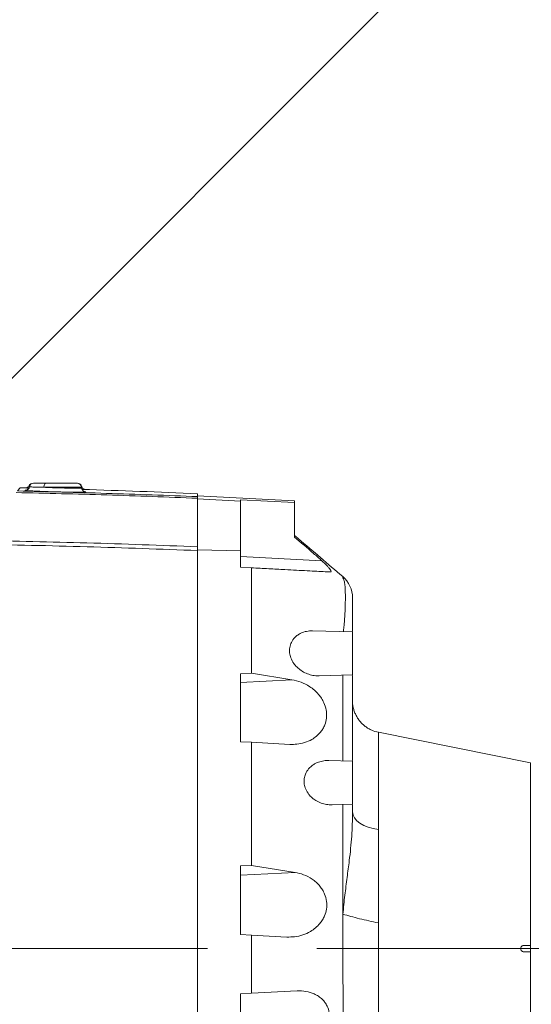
# Model space of a CAD drawing. Header units: millimetres. Extents: x 0 to 16820, y 0 to 11880.
# Tile 55 of 100: x 8311 to 8549, y 6304 to 6761. Entities that reach past the tile are written whole.
import ezdxf

# ---------------------------------------------------------------- set-up
doc = ezdxf.new("R2010")
doc.units = ezdxf.units.MM
doc.header["$LTSCALE"] = 20
doc.linetypes.add('CENTERX2', pattern=[20.32, 12.7, -2.54, 2.54, -2.54])
doc.styles.add('SLDTEXTSTYLE0', font='TXT', dxfattribs={"width": 0.605})
doc.dimstyles.new('SLDDIMSTYLE0', dxfattribs={"dimtxt": 140, "dimasz": 100, "dimexe": 0, "dimexo": 0.0625, "dimgap": 35, "dimtad": 1, "dimtoh": 1, "dimdec": 1, "dimrnd": 1e-09, "dimzin": 12, "dimdsep": 46, "dimtxsty": 'SLDTEXTSTYLE0', "dimsah": 1, "dimcen": 0, "dimadec": 0, "dimazin": 0, "dimtfac": 1, "dimtofl": 0, "dimtmove": 0, "dimatfit": 3, "dimfxl": 1, "dimfrac": 2, "dimtolj": 1, "dimtzin": 12, "dimarcsym": 0})
doc.dimstyles.new('SLDDIMSTYLE1', dxfattribs={"dimtxt": 140, "dimasz": 100, "dimexe": 0, "dimexo": 0.0625, "dimgap": 35, "dimtad": 1, "dimtoh": 1, "dimdec": 4, "dimlfac": 20, "dimzin": 12, "dimdsep": 46, "dimtxsty": 'SLDTEXTSTYLE0', "dimsah": 1, "dimcen": 0.09, "dimadec": 1, "dimazin": 0, "dimtfac": 1, "dimtofl": 0, "dimtmove": 0, "dimatfit": 3, "dimfxl": 1, "dimfrac": 2, "dimtolj": 1, "dimtzin": 12, "dimarcsym": 0})

# ---------------------------------------------------------------- blocks, each defined once
blk = doc.blocks.new('*D7')
at = {"color": 7, "linetype": 'Continuous', "lineweight": 0}
for q in [(9053.1, 7340.4), (8042.93, 6330.23)]:
    blk.add_line((8523.77, 6811.07), q, dxfattribs=at)
blk.add_solid([(8523.77, 6811.07), (8605.08, 6871.17), (8583.87, 6892.38)], dxfattribs=at)
at = {"color": 7, "linetype": 'Continuous', "lineweight": 0, "char_height": 140, "attachment_point": 1, "rotation": 45, "style": 'SLDTEXTSTYLE0'}
for s, insert in [('680', (8676.6, 7218.49)), ('R', (8578.45, 7120.34))]:
    blk.add_mtext(s, dxfattribs=dict(at, insert=insert))
blk = doc.blocks.new('*D8')
at = {"color": 7, "linetype": 'Continuous', "lineweight": 0}
blk.add_line((8986.14, 8701.53), (8042.93, 6330.23), dxfattribs=at)
blk.add_solid([(8986.14, 8701.53), (8935.25, 8614.16), (8963.12, 8603.07)], dxfattribs=at)
at = {"color": 7, "linetype": 'Continuous', "lineweight": 0, "char_height": 140, "attachment_point": 1, "rotation": 68.3093, "style": 'SLDTEXTSTYLE0'}
for s, insert in [('2552', (8554.85, 8105.09)), ('R', (8503.54, 7976.11))]:
    blk.add_mtext(s, dxfattribs=dict(at, insert=insert))
blk = doc.blocks.new('*D9')
at = {"color": 7, "linetype": 'Continuous', "lineweight": 0}
for p, q in [((6701.68, 6330.23), (5210.96, 6330.23)), ((9384.18, 6330.23), (10874.9, 6330.23))]:
    blk.add_line(p, q, dxfattribs=at)
blk.add_arc((8042.93, 6330.23), 2801.97, 180, 0, dxfattribs=at)
for points in [[(5240.96, 6330.23), (5227.75, 6229.98), (5257.74, 6230.52)], [(10844.9, 6330.23), (10828.12, 6230.52), (10858.12, 6229.98)]]:
    blk.add_solid(points, dxfattribs=at)
at = {"color": 7, "linetype": 'Continuous', "lineweight": 0, "char_height": 140, "attachment_point": 1, "style": 'SLDTEXTSTYLE0'}
for s, insert in [('180°', (7876.07, 3708.73)), ('-', (7812.16, 3708.73))]:
    blk.add_mtext(s, dxfattribs=dict(at, insert=insert))
blk = doc.blocks.new('*D10')
at = {"color": 7, "linetype": 'Continuous', "lineweight": 0}
for p, q in [((6701.68, 6330.23), (5210.96, 6330.23)), ((9384.18, 6330.23), (10874.9, 6330.23))]:
    blk.add_line(p, q, dxfattribs=at)
blk.add_arc((8042.93, 6330.23), 2801.97, 0, 180, dxfattribs=at)
for points in [[(5240.96, 6330.23), (5257.74, 6429.95), (5227.75, 6430.49)], [(10844.9, 6330.23), (10858.12, 6430.49), (10828.12, 6429.95)]]:
    blk.add_solid(points, dxfattribs=at)
at = {"color": 7, "linetype": 'Continuous', "lineweight": 0, "char_height": 140, "attachment_point": 1, "style": 'SLDTEXTSTYLE0'}
for s, insert in [('180°', (7900.23, 9312.67)), ('+', (7787.99, 9312.67))]:
    blk.add_mtext(s, dxfattribs=dict(at, insert=insert))

msp = doc.modelspace()

# ---------------------------------------------------------------- linework, layer by layer
at = {"color": 7, "linetype": 'Continuous', "lineweight": 0}
for p, q in [((8323.4070954, 6546.2342175), (8338.0354993, 6546.2342175)), ((8310.2744719, 6542.6329797), (8311.4525415, 6544.14084)), ((8314.0136097, 6544.0801259), (8311.4525415, 6544.14084)), ((8314.0253327, 6544.0582329), (8314.1231071, 6544.057969)), ((8340.0464929, 6544.0768184), (8340.0327584, 6544.3388894)), ((8393.9334284, 6541.3603417), (8393.9334284, 6540.0195769)), ((8438.9334284, 6538.0019916), (8393.9334284, 6540.3603417)), ((8393.9334284, 6516.7528267), (8393.9334284, 6539.2787011)), ((8413.9334284, 6537.9612472), (8393.9334284, 6538.999136)), ((8438.9334284, 6537.2265036), (8413.9334284, 6538.5109195)), ((8413.9334284, 6537.9612472), (8413.9334284, 6538.5109195)), ((8413.9334284, 6514.7958264), (8413.9334284, 6537.9612472)), ((8438.9334284, 6538.0019916), (8438.9334284, 6537.2265036)), ((8438.9334284, 6537.2265036), (8438.9334284, 6521.2213981)), ((8393.9334284, 6515.3323003), (8413.9334284, 6514.7958264)), ((8393.9334284, 6514.9692672), (8393.9334284, 6330.2342175)), ((8413.9334284, 6507.2342175), (8413.9334284, 6514.7958264)), ((8413.9334284, 6507.2342175), (8418.9334271, 6506.9721787)), ((8465.9334284, 6477.2342175), (8447.3715497, 6477.7202774)), ((8465.9334284, 6477.2342175), (8465.9334284, 6457.2342175)), ((8418.9334647, 6458.032239), (8413.9334284, 6457.8332577)), ((8413.9334284, 6457.8332577), (8413.9334284, 6426.2342175)), ((8418.9334647, 6458.032239), (8437.7574675, 6455.029835)), ((8450.4366651, 6456.8284205), (8465.9334284, 6457.2342175)), ((8548.5334284, 6416.4351104), (8477.9234284, 6430.620155)), ((8413.9334284, 6426.2342175), (8418.9333996, 6425.9721801)), ((8436.8431619, 6425.0335693), (8418.9333996, 6425.9721801)), ((8465.9334284, 6417.2342175), (8454.8664825, 6417.5240157)), ((8465.9334284, 6417.2342175), (8465.9334284, 6397.2342175)), ((8548.5334284, 6416.4351104), (8548.5334284, 6331.7342175)), ((8456.3960124, 6396.9844715), (8465.9334284, 6397.2342175)), ((8465.9334284, 6396.9875524), (8465.9334284, 6393.6416397)), ((8418.933407, 6368.848813), (8413.9334284, 6368.6457638)), ((8413.9334284, 6368.6457638), (8413.9334284, 6336.7342175)), ((8418.933407, 6368.848813), (8439.1958606, 6365.6029788)), ((8413.9334284, 6336.7342175), (8418.9334439, 6336.4721778)), ((8418.9334439, 6336.4721778), (8418.9333816, 6309.496254)), ((8435.4277373, 6335.6077485), (8418.9334439, 6336.4721778)), ((8393.9334284, 6330.2342175), (8393.9334284, 6269.8506301)), ((8548.5334284, 6331.7342175), (8545.5334284, 6331.7342175)), ((8548.5334284, 6331.7342175), (8548.5334284, 6328.7342175)), ((8545.5334284, 6328.7342175), (8548.5334284, 6328.7342175)), ((8548.5334284, 6328.7342175), (8548.5334284, 6244.0333247)), ((8418.9333816, 6309.496254), (8413.9334284, 6309.2342175)), ((8413.9334284, 6309.2342175), (8413.9334284, 6269.5437666)), ((8418.9333816, 6309.496254), (8440.1915182, 6310.6103457))]:
    msp.add_line(p, q, dxfattribs=at)
at = {"color": 8, "linetype": 'Continuous', "lineweight": 0}
for p, q in [((8340.0327584, 6544.3388894), (8322.5122037, 6544.3388894)), ((8413.9334284, 6512.2273652), (8451.6747646, 6510.2494256)), ((8437.7574675, 6455.029835), (8413.9334284, 6453.8183577)), ((8439.1958606, 6365.6029788), (8413.9334284, 6364.3183577)), ((8144.330372, 6330.2342175), (8393.9334284, 6330.2342175))]:
    msp.add_line(p, q, dxfattribs=at)
at = {"color": 7, "linetype": 'CENTERX2', "lineweight": 0}
msp.add_line((8042.9334284, 6330.2342175), (9384.1845053, 6330.2342175), dxfattribs=at)
at = {"color": 8, "linetype": 'Continuous', "lineweight": 0, "flags": 128}
for points in [[(8322.5122037, 6544.3388894), (8322.5371233, 6544.7138265), (8322.5932903, 6545.071537), (8322.6786874, 6545.3991729), (8322.7902472, 6545.6849663), (8322.9239629, 6545.918652), (8323.0750316, 6546.0918366), (8323.2380272, 6546.1982998), (8323.4070954, 6546.2342175)], [(8477.9334284, 6385.5662433), (8475.475404, 6385.9617729), (8473.1759769, 6386.5828094), (8471.1026662, 6387.4111169), (8469.3163513, 6388.4223736), (8467.8694845, 6389.5868856), (8466.8045505, 6390.8704589), (8466.1528195, 6392.2354033), (8465.9334284, 6393.6416397)]]:
    msp.add_lwpolyline(points, dxfattribs=at)
at = {"color": 7, "linetype": 'Continuous', "lineweight": 30}
for radius in [2552, 680]:
    msp.add_circle((8042.9334284, 6330.2342175), radius, dxfattribs=at)
at = {"color": 7, "linetype": 'Continuous', "lineweight": 0}
for centre, radius, start, end in [((8317.4829286, 6544.2342175), 2.0000008, 89.999985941, 152.879908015), ((8317.7979377, 6544.2342181), 1.9999994, 89.999788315, 169.352140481), ((8338.0354993, 6544.2342175), 2, 3, 90), ((8338.1259585, 6544.234218), 1.9999995, 15.222404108, 90.000166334), ((8217.9334284, 2545.2342175), 4000, 87.4781715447, 88.2468467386), ((8452.9334544, 6493.0375697), 12.9999741, 0.177684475, 49.55005376)]:
    msp.add_arc(centre, radius, start, end, dxfattribs=at)
for points, knots in [([(8315.6856918, 6545.153287), (8315.6679488, 6545.1051231), (8315.5883004, 6544.8889161), (8315.3178021, 6544.6030038), (8314.9580056, 6544.3258576), (8314.6181115, 6544.1701872), (8314.3497041, 6544.0973214), (8314.1840753, 6544.0716811), (8314.0978977, 6544.0630505), (8314.0395305, 6544.0591686), (8314.0070309, 6544.0581759), (8314.0125589, 6544.0582791), (8314.0152609, 6544.0583296)], [0, 0, 0, 0, 0.0543079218, 0.2437878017, 0.4038886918, 0.5372488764, 0.64029129, 0.704314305, 0.751665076, 0.8094175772, 0.9068504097, 1, 1, 1, 1]), ([(8315.8257019, 6544.6107131), (8315.7715234, 6544.4004283), (8315.6701441, 6544.0069409), (8315.321306, 6543.5600519), (8314.9627232, 6543.2736849), (8314.6584486, 6543.1225562), (8314.4527017, 6543.0543079), (8314.3232602, 6543.0240134), (8314.26969, 6543.017118), (8314.2851374, 6543.0187274), (8314.2886374, 6543.019092)], [0, 0, 0, 0, 0.18540137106, 0.34692505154, 0.48416102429, 0.5983691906, 0.69418418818, 0.79878825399, 0.95441008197, 1, 1, 1, 1]), ([(8317.9121136, 6546.2342175), (8317.8787323, 6546.2342175), (8317.722305, 6546.2342175), (8318.6117586, 6546.2342175), (8320.4777382, 6546.2342175), (8322.4306778, 6546.2342175), (8323.4070954, 6546.2342175)], [0, 0, 0, 0, 0.0829093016, 0.3885186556, 0.694275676, 1, 1, 1, 1]), ([(8341.550075, 6543.3329397), (8341.5219246, 6543.3390137), (8341.3783057, 6543.3700021), (8340.980038, 6543.5218826), (8340.4931286, 6543.9031305), (8340.1427175, 6544.3709477), (8340.092339, 6544.6976739), (8340.081612, 6544.7672428)], [0, 0, 0, 0, 0.0489899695, 0.2499386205, 0.5508615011, 0.9043663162, 1, 1, 1, 1]), ([(8315.6073055, 6543.9827463), (8315.3815685, 6543.9904714), (8314.7710924, 6544.0113629), (8314.2032838, 6544.0343594), (8313.8702416, 6544.049977), (8313.9053812, 6544.0525709), (8313.9113648, 6544.0530126)], [0, 0, 0, 0, 0.2101832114, 0.568412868, 0.9265086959, 1, 1, 1, 1]), ([(8341.795092, 6542.1363691), (8341.7873232, 6542.1343217), (8341.7151576, 6542.1153029), (8341.2059536, 6542.0907894), (8340.2475578, 6542.0655314), (8338.7966148, 6542.0546971), (8336.9713485, 6542.0613917), (8334.8367492, 6542.085767), (8332.6705588, 6542.1217627), (8330.3667216, 6542.1707083), (8327.9942208, 6542.2307347), (8325.6189021, 6542.3005691), (8323.3062882, 6542.3778961), (8321.1264889, 6542.4607816), (8319.1338714, 6542.5467294), (8317.3968492, 6542.6333078), (8315.9451173, 6542.7182873), (8314.8649275, 6542.7983654), (8314.218367, 6542.8589494), (8314.0842417, 6542.8886875), (8314.0463549, 6542.8970877)], [0, 0, 0, 0, 0.0071990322, 0.0668734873, 0.1265096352, 0.1861457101, 0.2604484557, 0.3200733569, 0.3796983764, 0.4393220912, 0.4989459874, 0.5585952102, 0.6182445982, 0.6779323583, 0.7376201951, 0.7973354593, 0.8570506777, 0.9167703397, 0.9764898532, 1, 1, 1, 1]), ([(8314.1230973, 6544.0574116), (8314.2080413, 6544.0569197), (8314.4269783, 6544.0556521), (8314.956607, 6544.0465987), (8315.4994286, 6544.0349993), (8315.6312837, 6544.0321818)], [0, 0, 0, 0, 0.32430330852, 0.83586864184, 1, 1, 1, 1]), ([(8341.4917335, 6542.275167), (8341.4870483, 6542.2760617), (8341.4753494, 6542.2782957), (8341.3362571, 6542.315803), (8341.0553296, 6542.437526), (8340.6708427, 6542.6947532), (8340.292881, 6543.1575466), (8340.0605933, 6543.6640098), (8340.0740399, 6543.9880807), (8340.0777274, 6544.0769523)], [0, 0, 0, 0, 0.1018623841, 0.2543506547, 0.3696989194, 0.5164126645, 0.707723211, 0.9198474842, 1, 1, 1, 1]), ([(8340.2515791, 6543.354732), (8340.5753561, 6543.3433354), (8341.2450481, 6543.3197629), (8341.7913373, 6543.2962452), (8341.9948091, 6543.2817834), (8341.7730389, 6543.2790265), (8341.2273661, 6543.2857541), (8340.5739271, 6543.298774), (8340.2705132, 6543.3048195)], [0, 0, 0, 0, 0.16132558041, 0.33368162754, 0.5060374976, 0.67833987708, 0.85064227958, 1, 1, 1, 1]), ([(8341.4782583, 6542.2800236), (8341.6065071, 6542.2668202), (8341.7930039, 6542.2476201), (8341.8266888, 6542.2320193), (8341.8372095, 6542.2271468)], [0, 0, 0, 0, 0.6876725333, 1, 1, 1, 1]), ([(8393.9334284, 6539.2787011), (8393.9334284, 6539.4805611), (8393.9334284, 6539.8950286), (8393.9334284, 6539.9773492), (8393.9334284, 6540.0195769)], [0, 0, 0, 0, 0.4870343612, 1, 1, 1, 1]), ([(8461.3586341, 6502.9433208), (8454.4946219, 6508.7846829), (8447.0229626, 6515.1431606), (8439.5505768, 6521.5022954), (8438.9428705, 6522.0194644)], [0, 0, 0, 0, 0.91867305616, 1, 1, 1, 1]), ([(8438.9334284, 6521.2213981), (8441.9162914, 6518.7181612), (8446.2100868, 6515.1147819), (8450.3965896, 6511.3874207), (8451.6747646, 6510.2494256)], [0, 0, 0, 0, 0.6946914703, 1, 1, 1, 1]), ([(8393.9334284, 6514.9692672), (8393.9334284, 6515.2988027), (8393.9334284, 6515.9801681), (8393.9334284, 6516.4897163), (8393.9334284, 6516.7528267)], [0, 0, 0, 0, 0.4836399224, 1, 1, 1, 1]), ([(8451.6747646, 6510.2494256), (8452.1207663, 6509.8377797), (8453.0114252, 6509.0157289), (8454.2053214, 6507.8148046), (8455.1970738, 6506.6981047), (8455.8071177, 6505.8333135), (8456.0017981, 6505.2902727), (8455.9110261, 6505.0644177), (8455.7283754, 6505.0525906), (8455.6536624, 6505.0477527)], [0, 0, 0, 0, 0.1911535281, 0.3817307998, 0.5418966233, 0.7036081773, 0.8136754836, 0.9237842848, 1, 1, 1, 1]), ([(8418.9334271, 6506.9721787), (8418.9334052, 6498.8337263), (8418.9333613, 6482.5533053), (8418.9334302, 6466.2071046), (8418.9334647, 6458.032239)], [0, 0, 0, 0, 0.4998920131, 1, 1, 1, 1]), ([(8455.6536624, 6505.0477527), (8454.8548526, 6505.0896166), (8453.0401104, 6505.1847232), (8449.3795579, 6505.3765646), (8444.9010096, 6505.6112754), (8439.9222959, 6505.8721987), (8433.9831391, 6506.1834567), (8427.0497401, 6506.5468208), (8421.6429503, 6506.8301786), (8418.9334271, 6506.9721787)], [0, 0, 0, 0, 0.10513394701, 0.23884411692, 0.37262062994, 0.50931015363, 0.64601686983, 0.82260721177, 1, 1, 1, 1]), ([(8465.9334284, 6492.9542652), (8465.9334284, 6492.666991), (8465.9334284, 6492.3588038), (8465.9334284, 6492.5296121), (8465.9334284, 6491.7878815), (8465.9334284, 6490.3474439), (8465.9334284, 6488.4814268), (8465.9334284, 6486.1218695), (8465.9334284, 6483.3553191), (8465.9334284, 6480.4835844), (8465.9334284, 6478.4665419), (8465.9334284, 6477.5842275)], [0, 0, 0, 0, 0.6667172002, 0.7152530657, 0.7645186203, 0.8046723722, 0.8460102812, 0.8861516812, 0.9274116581, 0.9682476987, 1, 1, 1, 1]), ([(8447.3715497, 6477.7202774), (8446.43085, 6477.6884114), (8444.5508519, 6477.6247267), (8442.2284311, 6476.8481934), (8440.4241642, 6475.8112742), (8438.8642234, 6474.5042363), (8437.4935446, 6472.635389), (8436.6536185, 6470.0946794), (8436.5914712, 6467.5544375), (8437.2486841, 6464.9106933), (8438.4556806, 6462.7176144), (8439.9520227, 6460.9652465), (8441.6551251, 6459.4907841), (8443.7509912, 6458.2182666), (8446.2337885, 6457.2944503), (8448.4848724, 6456.8223484), (8449.8896189, 6456.8677236), (8450.4351745, 6456.8853458)], [0, 0, 0, 0, 0.0886459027, 0.1771597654, 0.22818037, 0.2791371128, 0.356931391, 0.4174934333, 0.478344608, 0.5333386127, 0.607129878, 0.6598395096, 0.7126395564, 0.7903993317, 0.8682646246, 0.9488384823, 1, 1, 1, 1]), ([(8437.7574675, 6455.029835), (8439.1772986, 6454.7179603), (8442.0148817, 6454.0946677), (8445.5171387, 6452.2796851), (8448.225662, 6450.2426159), (8450.0512865, 6448.407337), (8451.5233375, 6446.4379032), (8452.8410357, 6444.0704694), (8453.6703466, 6441.5268939), (8453.9268092, 6439.054854), (8453.8385601, 6436.7149224), (8453.2404192, 6434.3796976), (8452.1887631, 6432.2602252), (8450.8955011, 6430.4288373), (8449.17279, 6428.7277484), (8446.6863241, 6427.0262482), (8443.6118916, 6425.7275589), (8440.17049, 6425.0090955), (8437.8941447, 6425.0258389), (8436.8431619, 6425.0335693)], [0, 0, 0, 0, 0.09736211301, 0.19458165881, 0.24932939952, 0.30400900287, 0.34570726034, 0.38734286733, 0.4508798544, 0.48295805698, 0.51503056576, 0.57220163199, 0.61080395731, 0.64946374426, 0.70523586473, 0.76110688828, 0.84462841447, 0.92826534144, 1, 1, 1, 1]), ([(8465.9334284, 6456.9875424), (8465.9334284, 6453.628506), (8465.9334284, 6441.898952), (8465.9334284, 6428.7529773), (8465.9334284, 6418.9553318), (8465.9334284, 6417.5842175)], [0, 0, 0, 0, 0.256580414, 0.8959634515, 1, 1, 1, 1]), ([(8477.9334284, 6430.6178748), (8476.8752411, 6430.8978868), (8475.2681667, 6431.3231424), (8473.2678062, 6432.3715329), (8471.8119078, 6433.3446515), (8470.4989616, 6434.471645), (8469.348513, 6435.6997645), (8468.4382058, 6436.9383228), (8467.8088149, 6437.994981), (8467.3795733, 6438.8320875), (8467.0117363, 6439.6718634), (8466.7018728, 6440.5024577), (8466.4486032, 6441.3047939), (8466.2259643, 6442.1439098), (8466.0664689, 6442.8858156), (8465.9786034, 6443.3825585), (8465.9612524, 6443.3995654), (8465.9530711, 6443.4075845)], [0, 0, 0, 0, 0.1025945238, 0.1558108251, 0.2103603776, 0.267093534, 0.3247938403, 0.3803013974, 0.4089533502, 0.4411543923, 0.4802168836, 0.5284415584, 0.586569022, 0.6549264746, 0.7621736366, 0.8878599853, 1, 1, 1, 1]), ([(8418.9333996, 6425.9721801), (8418.9334262, 6416.4641354), (8418.9334794, 6397.4425231), (8418.9334311, 6378.3818944), (8418.933407, 6368.848813)], [0, 0, 0, 0, 0.4998548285, 1, 1, 1, 1]), ([(8456.3948045, 6397.0306), (8456.1649266, 6397.0109016), (8455.0994622, 6396.9196012), (8453.181923, 6397.2207031), (8450.7041796, 6397.9458095), (8448.6143479, 6399.0580381), (8446.9403475, 6400.3571834), (8445.450206, 6401.9182098), (8444.1595969, 6403.9856088), (8443.3959336, 6406.5954522), (8443.3799348, 6409.0766632), (8444.062393, 6411.5550976), (8445.2901157, 6413.5157954), (8446.8117346, 6414.9975446), (8448.5437579, 6416.1708242), (8450.6695739, 6417.0482114), (8452.8843017, 6417.5273195), (8454.2960187, 6417.4852391), (8454.8650229, 6417.4682783)], [0, 0, 0, 0, 0.021728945, 0.1007118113, 0.1797328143, 0.2586509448, 0.3089305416, 0.3591425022, 0.4339508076, 0.4931074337, 0.5525212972, 0.6067752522, 0.6811204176, 0.7346485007, 0.7882691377, 0.8673488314, 0.9465338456, 1, 1, 1, 1]), ([(8439.1958606, 6365.6029788), (8440.5428821, 6365.3073913), (8443.2782972, 6364.7071377), (8446.574835, 6362.9824719), (8449.0747219, 6361.0400247), (8450.6986185, 6359.3438388), (8452.0137075, 6357.4908235), (8453.1821098, 6355.2192862), (8454.0291482, 6352.193466), (8453.9902553, 6348.6375706), (8453.1460262, 6345.7467543), (8452.0047896, 6343.5538417), (8450.5940639, 6341.6113906), (8448.7183828, 6339.7657074), (8446.0639006, 6337.9177623), (8442.7961451, 6336.4690798), (8439.0949646, 6335.6032224), (8436.6139728, 6335.6062845), (8435.4277373, 6335.6077485)], [0, 0, 0, 0, 0.0926358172, 0.1881168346, 0.2378019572, 0.2884079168, 0.3274006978, 0.3673451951, 0.4285501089, 0.4900084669, 0.5465863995, 0.5861796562, 0.6268997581, 0.6850220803, 0.7447373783, 0.8306892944, 0.9190475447, 1, 1, 1, 1]), ([(8477.9334284, 6342.1557646), (8476.427834, 6342.4680291), (8473.4040247, 6343.0951755), (8469.0992554, 6344.1121529), (8465.0346113, 6345.1630104), (8462.6288077, 6345.8773992), (8461.4309253, 6346.2331031)], [0, 0, 0, 0, 0.2489564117, 0.4999996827, 0.7510430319, 1, 1, 1, 1]), ([(8545.5334284, 6331.7342175), (8545.3619914, 6331.7170977), (8545.0190084, 6331.6828473), (8544.5640386, 6331.4156659), (8544.2230716, 6331.0236557), (8544.0360536, 6330.5415277), (8544.0189999, 6330.0329577), (8544.1669752, 6329.5518524), (8544.4622761, 6329.1448524), (8544.876712, 6328.8550077), (8545.2571431, 6328.7434326), (8545.4794573, 6328.7360177), (8545.5334284, 6328.7342175)], [0, 0, 0, 0, 0.1101695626, 0.2204090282, 0.3297509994, 0.4368700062, 0.5417750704, 0.6456337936, 0.7501053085, 0.8564945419, 0.965161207, 1, 1, 1, 1]), ([(8440.1915182, 6310.6103457), (8441.5482161, 6310.5983326), (8444.2596535, 6310.5743239), (8447.5894878, 6309.5401603), (8450.1288505, 6308.1560338), (8451.811226, 6306.8100837), (8453.1631642, 6305.2639503), (8454.3582363, 6303.2886599), (8455.1495481, 6300.9103742), (8455.18219, 6299.0178189), (8455.1948044, 6298.2864479)], [0, 0, 0, 0, 0.2007599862, 0.4012301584, 0.5103163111, 0.6192667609, 0.7035380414, 0.7876795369, 0.9179495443, 1, 1, 1, 1])]:
    msp.add_open_spline(points, degree=3, knots=knots, dxfattribs=at)
at = {"color": 8, "linetype": 'Continuous', "lineweight": 0}
for points, knots in [([(8316.0270151, 6545.1335939), (8316.0078482, 6545.1340286), (8315.7403303, 6545.140096), (8315.5620846, 6545.1449351), (8315.7055012, 6545.1444944), (8315.707217, 6545.1444891)], [0, 0, 0, 0, 0.0708508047, 0.9888836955, 1, 1, 1, 1]), ([(8393.9334284, 6539.2787011), (8379.8655174, 6539.8210872), (8351.8450044, 6540.9014138), (8323.7118715, 6541.5692366), (8309.7031913, 6541.9017739)], [0, 0, 0, 0, 0.5020575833, 1, 1, 1, 1]), ([(8310.2744719, 6542.6329797), (8324.0455957, 6542.3045024), (8351.9878832, 6541.6380058), (8379.8187651, 6540.5641777), (8393.9334284, 6540.0195769)], [0, 0, 0, 0, 0.4928416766, 1, 1, 1, 1]), ([(8314.0463549, 6542.8970877), (8313.9640226, 6542.9106119), (8313.745871, 6542.9464461), (8313.8734918, 6542.9920329), (8314.0800493, 6543.0241568), (8314.3611357, 6543.0340321), (8314.3617013, 6543.0340519)], [0, 0, 0, 0, 0.232471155, 0.6159663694, 0.9992273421, 1, 1, 1, 1]), ([(8313.9113648, 6544.0530126), (8313.8902722, 6544.055954), (8313.8594673, 6544.0602499), (8314.059903, 6544.0580919), (8314.1230973, 6544.0574116)], [0, 0, 0, 0, 0.6847149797, 1, 1, 1, 1]), ([(8322.5122037, 6544.3388894), (8321.9246196, 6544.3528888), (8320.7323249, 6544.3812957), (8319.1979187, 6544.4247432), (8317.8906456, 6544.4677491), (8316.8801903, 6544.5085448), (8316.1931795, 6544.546349), (8315.8454174, 6544.5756772), (8315.8651265, 6544.5901284), (8315.8720897, 6544.595234)], [0, 0, 0, 0, 0.1504927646, 0.3053719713, 0.4557935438, 0.6105967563, 0.7608665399, 0.9155145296, 1, 1, 1, 1]), ([(8322.5122037, 6544.3388894), (8323.0114913, 6544.3166017), (8324.1208188, 6544.2670825), (8325.9843695, 6544.1947722), (8328.0130135, 6544.1252016), (8330.061254, 6544.0646955), (8332.0307364, 6544.015981), (8333.9025829, 6543.9795732), (8335.7359948, 6543.9552059), (8337.3066679, 6543.9484045), (8338.5475184, 6543.95935), (8339.4010958, 6543.9833459), (8339.8964494, 6544.0224649), (8340.1007265, 6544.0542831), (8340.0430229, 6544.0757451), (8340.0412491, 6544.0764048)], [0, 0, 0, 0, 0.0667678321, 0.1483461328, 0.2322869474, 0.3138295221, 0.3977356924, 0.4792768, 0.5631852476, 0.6662682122, 0.7478230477, 0.8317478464, 0.9133561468, 0.9973364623, 1, 1, 1, 1]), ([(8341.8372095, 6542.2271468), (8341.9088595, 6542.2109918), (8342.0637442, 6542.17607), (8341.8889995, 6542.1502465), (8341.795092, 6542.1363691)], [0, 0, 0, 0, 0.4626019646, 1, 1, 1, 1]), ([(8393.9334284, 6514.9692672), (8385.386485, 6515.3018359), (8368.2899724, 6515.9670753), (8342.5686906, 6516.7688149), (8316.7951224, 6517.442086), (8299.5774455, 6517.761282), (8290.9672828, 6517.9209045)], [0, 0, 0, 0, 0.24971654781, 0.49950980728, 0.7497164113, 1, 1, 1, 1]), ([(8292.3425645, 6519.6811849), (8300.7160775, 6519.5237), (8317.465543, 6519.2086843), (8342.7737959, 6518.5459952), (8368.2737023, 6517.7512725), (8385.3793102, 6517.085676), (8393.9334284, 6516.7528267)], [0, 0, 0, 0, 0.2467020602, 0.4934759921, 0.7466990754, 1, 1, 1, 1]), ([(8461.3469727, 6502.3534031), (8461.3471401, 6502.3625213), (8461.3474741, 6502.3807167), (8461.3478103, 6502.3982806), (8461.3479781, 6502.4070427)], [0, 0, 0, 0, 0.50112814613, 1, 1, 1, 1]), ([(8461.658527, 6477.3461598), (8461.7427932, 6478.0532934), (8461.961699, 6479.8902786), (8462.1930277, 6482.724378), (8462.4252537, 6486.3144878), (8462.5723347, 6490.0890155), (8462.6149076, 6493.845172), (8462.5397248, 6497.0190645), (8462.3297204, 6499.5407037), (8461.989065, 6501.4168064), (8461.5609186, 6502.041328), (8461.3469727, 6502.3534031)], [0, 0, 0, 0, 0.05490350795, 0.14262780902, 0.22889503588, 0.35760499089, 0.48572080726, 0.61505973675, 0.74253321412, 0.87134320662, 1, 1, 1, 1]), ([(8461.3479781, 6502.4070427), (8461.3516773, 6502.58375), (8461.3580918, 6502.8901658), (8461.3584928, 6502.9274886), (8461.3586626, 6502.9432877)], [0, 0, 0, 0, 0.5766910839, 1, 1, 1, 1]), ([(8461.4147008, 6417.3525446), (8461.4162619, 6420.3853896), (8461.4196463, 6426.9603778), (8461.4353399, 6436.9573602), (8461.4522547, 6444.9747565), (8461.4658197, 6450.5919226), (8461.4739681, 6453.8506191), (8461.4797094, 6456.0517687), (8461.4824895, 6457.1176656)], [0, 0, 0, 0, 0.2282880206, 0.4949118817, 0.7536541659, 0.8334883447, 0.9193674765, 1, 1, 1, 1]), ([(8477.9334284, 6430.5575206), (8477.9334284, 6430.5274039), (8477.9334284, 6430.4607181), (8477.9334284, 6429.3558938), (8477.9334284, 6427.4477598), (8477.9334284, 6424.7078578), (8477.9334284, 6421.1892755), (8477.9334284, 6416.9133276), (8477.9334284, 6411.9169221), (8477.9334284, 6406.2439987), (8477.9334284, 6399.930639), (8477.9334284, 6393.0711212), (8477.9334284, 6388.0678693), (8477.9334284, 6385.5662433)], [0, 0, 0, 0, 0.0760892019, 0.1684802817, 0.2608713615, 0.3532624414, 0.4456535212, 0.538044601, 0.6304356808, 0.7228267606, 0.8152178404, 0.9076089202, 1, 1, 1, 1]), ([(8461.4309257, 6346.2331031), (8461.4288773, 6349.0401729), (8461.424571, 6354.9415728), (8461.432843, 6363.6149951), (8461.439327, 6372.2068432), (8461.4372096, 6380.6566148), (8461.428869, 6388.9449281), (8461.4233142, 6394.5052704), (8461.420706, 6397.1160477)], [0, 0, 0, 0, 0.1653832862, 0.3476910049, 0.5112140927, 0.6719629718, 0.8459750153, 1, 1, 1, 1]), ([(8461.4309258, 6346.2330519), (8461.7232916, 6349.1740491), (8462.2921422, 6354.8962904), (8463.3853915, 6363.1753825), (8464.5869231, 6372.3056313), (8465.7062062, 6382.39571), (8465.8577399, 6389.8955806), (8465.9334284, 6393.6416397)], [0, 0, 0, 0, 0.1811462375, 0.3524527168, 0.517262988, 0.7588809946, 1, 1, 1, 1]), ([(8461.4377937, 6233.7239653), (8461.4417902, 6234.3906343), (8461.4529647, 6236.2546794), (8461.4688481, 6239.9760856), (8461.4843321, 6245.0923569), (8461.4970077, 6250.7301198), (8461.5072664, 6256.8348539), (8461.5151996, 6263.3929662), (8461.5204886, 6270.3691632), (8461.5228995, 6277.7020036), (8461.5220007, 6285.4714821), (8461.5172991, 6293.6774354), (8461.5085236, 6302.1913738), (8461.4962831, 6310.9002734), (8461.4819258, 6319.6952409), (8461.4661093, 6328.5284125), (8461.4489377, 6337.3796078), (8461.4369297, 6343.2818327), (8461.4309253, 6346.2331031)], [0, 0, 0, 0, 0.0357769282, 0.1000343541, 0.1643276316, 0.2286322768, 0.2929125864, 0.3572002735, 0.4214800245, 0.4857797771, 0.5500512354, 0.6143411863, 0.6786132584, 0.7428911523, 0.8071694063, 0.8714497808, 0.9357214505, 1, 1, 1, 1]), ([(8477.9334284, 6342.1557646), (8477.9334284, 6339.4455423), (8477.9334284, 6334.0250976), (8477.9334284, 6325.8482352), (8477.9334284, 6317.706039), (8477.9334284, 6309.6451782), (8477.9334284, 6301.7208847), (8477.9334284, 6293.9850486), (8477.9334284, 6286.4889671), (8477.9334284, 6279.2821768), (8477.9334284, 6272.4123481), (8477.9334284, 6265.9249101), (8477.9334284, 6259.8627676), (8477.9334284, 6254.2660081), (8477.9334284, 6249.1716545), (8477.9334284, 6244.6133602), (8477.9334284, 6240.621408), (8477.9334284, 6237.2216846), (8477.9334284, 6234.438588), (8477.9334284, 6232.283378), (8477.9334284, 6230.7969752), (8477.9334284, 6229.957659), (8477.9334284, 6229.9231942), (8477.9334284, 6229.9081436)], [0, 0, 0, 0, 0.0481342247, 0.0962684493, 0.144402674, 0.1925368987, 0.2406711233, 0.288805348, 0.3369395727, 0.3850737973, 0.433208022, 0.4813422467, 0.5294764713, 0.577610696, 0.6257449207, 0.6738791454, 0.72201337, 0.7701475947, 0.8182818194, 0.866416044, 0.9145502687, 0.9626844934, 1, 1, 1, 1])]:
    msp.add_open_spline(points, degree=3, knots=knots, dxfattribs=at)
msp.add_open_spline([(8477.9334284, 6385.5662433), (8477.9334284, 6382.2504744), (8477.9334284, 6375.6189367), (8477.9334284, 6364.8568666), (8477.9334284, 6353.692681), (8477.9334284, 6346.0014034), (8477.9334284, 6342.1557646)], degree=3, dxfattribs=at)

# ---------------------------------------------------------------- dimensions: what is measured, and where the dimension line sits
at = {"color": 7, "linetype": 'Continuous', "lineweight": 0}
for base, line1, line2, text, picture, middle in [((8042.9334284, 9132.2049447), ((9384.1845053, 6330.2342175), (8042.9334284, 6330.2342175)), ((6701.6823515, 6330.2342175), (8042.9334284, 6330.2342175)), '+<>', '*D10', (8042.9334284, 9132.2049447)), ((8042.9334284, 3528.2634903), ((6701.6823515, 6330.2342175), (8042.9334284, 6330.2342175)), ((9384.1845053, 6330.2342175), (8042.9334284, 6330.2342175)), '-<>', '*D9', (8042.9334284, 3528.2634903))]:
    dim = msp.add_angular_dim_2l(base=base, line1=line1, line2=line2, text=text, dimstyle='SLDDIMSTYLE1', dxfattribs=at)
    dim.commit()
    dim.dimension.update_dxf_attribs({"geometry": picture, "text_midpoint": middle, "dimtype": 162})
for mpoint, picture, middle in [((8986.1430295, 8701.5333653), '*D8', (8776.8414629, 8175.3333439)), ((8523.7660396, 6811.0668287), '*D7', (8871.6553177, 7158.9561068))]:
    dim = msp.add_radius_dim(center=(8042.9334284, 6330.2342175), mpoint=mpoint, dimstyle='SLDDIMSTYLE0', dxfattribs=at)
    dim.commit()
    dim.dimension.update_dxf_attribs({"geometry": picture, "text_midpoint": middle, "dimtype": 164})

doc.saveas('drawing.dxf')
